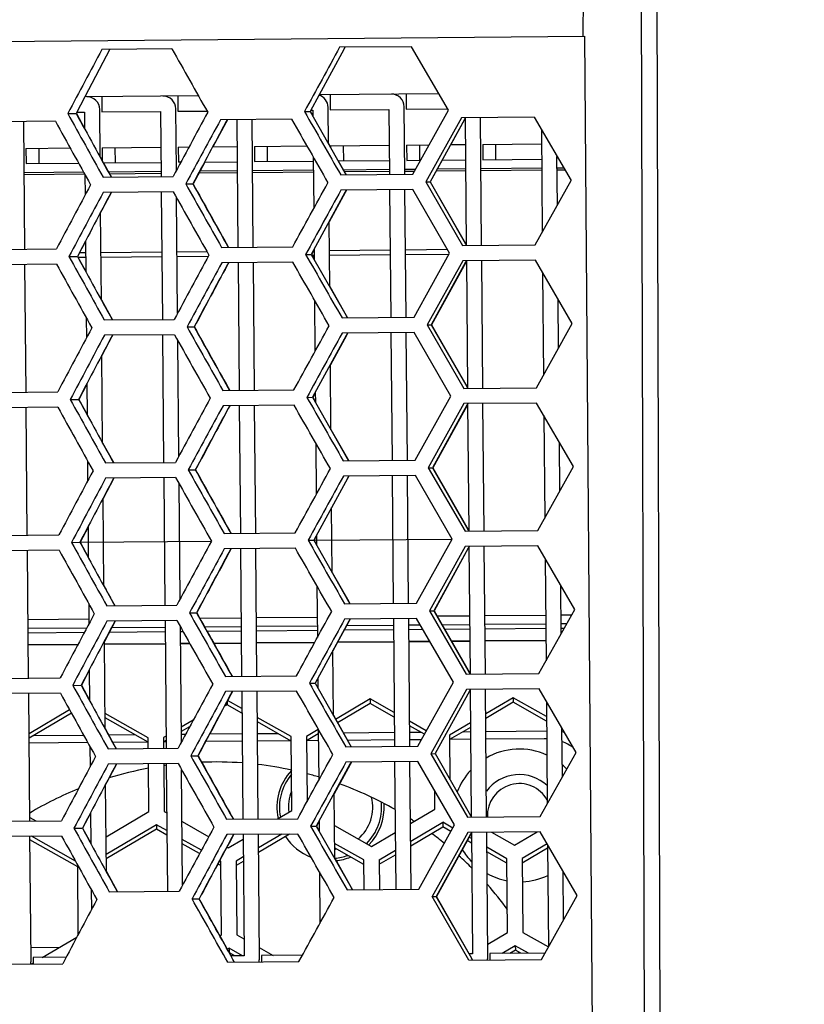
# Model space of a CAD drawing. Header units: millimetres. Extents: x 0 to 420, y 0 to 297.
# Tile 20 of 170: x 194.21 to 200.35, y 81.68 to 89.39. Entities that reach past the tile are written whole.
import ezdxf

# ---------------------------------------------------------------- set-up
doc = ezdxf.new("R2010")
doc.units = ezdxf.units.MM
doc.header["$LTSCALE"] = 23.1
doc.layers.get('0').update_dxf_attribs({"linetype": 'CONTINUOUS'})
for name, color, linetype in [('02___PRT_ALL_AXES', 7, 'CONTINUOUS'), ('03___PRT_ALL_CURVES', 7, 'CONTINUOUS'), ('DIM_PILOTEES', 7, 'CONTINUOUS')]:
    doc.layers.add(name, color=color, linetype=linetype)
doc.styles.get("Standard").update_dxf_attribs({"font": 'txt', "width": 0.7})
doc.dimstyles.new('DIMSTYLE_11', dxfattribs={"dimtxt": 2.5, "dimasz": 3.5, "dimexe": 2, "dimexo": 0, "dimtad": 1, "dimlfac": 5, "dimdsep": 46, "dimtxsty": 'Standard', "dimblk": '_FILLED', "dimblk1": '_FILLED', "dimblk2": '_FILLED', "dimcen": 0.09, "dimazin": 2, "dimtp": 0.5, "dimtm": 0.5, "dimtfac": 1, "dimtofl": 0, "dimtmove": 0, "dimatfit": 3, "dimldrblk": '_FILLED', "dimfxl": 0, "dimtolj": 1, "dimarcsym": 0})

# ---------------------------------------------------------------- blocks, each defined once
blk = doc.blocks.new('_FILLED')
at = {"color": 0, "linetype": 'ByBlock'}
blk.add_solid([(0, 0), (-1, 0.1429), (-1, -0.1429)], dxfattribs=at)
blk = doc.blocks.new('*D22')
at = {"layer": 'DIM_PILOTEES', "color": 2, "linetype": 'Continuous'}
blk.add_line((168.6472, 97.8681), (154.9975, 105.7424), dxfattribs=at)
at = {"layer": 'DIM_PILOTEES', "color": 2, "linetype": 'Continuous', "xscale": 3.5, "yscale": 3.5, "zscale": 3.5, "rotation": 330.0200669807}
blk.add_blockref('_FILLED', (168.6472, 97.8681), dxfattribs=at)
at = {"layer": 'DIM_PILOTEES', "color": 2, "linetype": 'Continuous', "insert": (162.7462, 104.8801), "char_height": 2.5, "width": 10.714286, "attachment_point": 3, "rotation": 330.02007, "line_spacing_factor": 0.9}
blk.add_mtext('{\\ftxt;\\W0.0001;\\H0.0001;\\~}{\\ftxt;\\W0.7857142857;\\H2.5; }{\\ftxt;\\W0.0001;\\H0.0001;\\~}{\\ftxt;\\W0.0001;\\H0.0001;\\~}{\\ftxt;\\W2.0714285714;\\H2.5; }{\\ftxt;\\W0.0001;\\H0.0001;\\~}', dxfattribs=at)

msp = doc.modelspace()

# ---------------------------------------------------------------- linework, layer by layer
at = {"color": 7, "linetype": 'Continuous'}
for p, q in [((198.6199, 89.2645), (198.6252, 89.9491)), ((199.0712, 89.9706), (199.0971, 81.2684)), ((199.1945, 89.9727), (199.2194, 81.2694)), ((185.896, 89.1535), (198.6307, 89.2646)), ((198.6307, 89.2646), (198.692, 81.2648)), ((197.2762, 89.1828), (196.7126, 89.1779)), ((196.7537, 89.1782), (196.7442, 89.1607)), ((197.5636, 88.6853), (197.2762, 89.1828)), ((194.9139, 89.1622), (194.7182, 88.7904)), ((195.3993, 89.1664), (194.8513, 89.1616)), ((196.7442, 89.1607), (196.5518, 88.8064)), ((194.7182, 88.7904), (194.6496, 88.6598)), ((194.7182, 88.7904), (194.6496, 88.6598)), ((195.6067, 88.7982), (194.7182, 88.7904)), ((194.8496, 88.7916), (194.8506, 88.6716)), ((195.4456, 88.7968), (195.4466, 88.6768)), ((196.5518, 88.8064), (196.481, 88.6758)), ((196.5518, 88.8064), (196.481, 88.6758)), ((196.5535, 88.8064), (196.5511, 88.8019)), ((196.5535, 88.8064), (196.5511, 88.8019)), ((197.4888, 88.8146), (196.5518, 88.8064)), ((196.6375, 88.8072), (196.6386, 88.6872)), ((197.2335, 88.8124), (197.2345, 88.6924)), ((196.6249, 88.4212), (196.6224, 88.707)), ((197.223, 88.1823), (197.2184, 88.7122)), ((194.5839, 88.6593), (194.6496, 88.6598)), ((194.6567, 88.6699), (194.6514, 88.6598)), ((194.6514, 88.6598), (194.7157, 88.5424)), ((194.6514, 88.6598), (194.7158, 88.5424)), ((194.6549, 88.6699), (194.7146, 88.6704)), ((194.7146, 88.6704), (194.7158, 88.539)), ((194.8377, 88.3167), (194.8345, 88.6914)), ((194.8506, 88.6716), (195.3106, 88.6756)), ((195.3106, 88.6756), (195.3151, 88.1656)), ((195.4346, 88.2157), (195.4304, 88.6966)), ((195.4466, 88.6768), (195.6741, 88.6788)), ((196.4367, 88.6754), (196.481, 88.6758)), ((196.481, 88.6758), (196.7526, 88.1956)), ((196.4882, 88.6859), (196.4827, 88.6758)), ((196.4827, 88.6758), (196.503, 88.64)), ((196.4864, 88.6859), (196.5026, 88.686)), ((196.5026, 88.686), (196.503, 88.6368)), ((196.6386, 88.6872), (197.0985, 88.6912)), ((197.0985, 88.6912), (197.103, 88.1812)), ((197.2345, 88.6924), (197.5578, 88.6952)), ((197.2849, 88.1828), (197.5636, 88.6853)), ((198.2349, 88.6311), (197.6662, 88.6262)), ((198.2349, 88.6311), (198.5244, 88.1336)), ((194.487, 88.5984), (193.9494, 88.5937)), ((194.248, 87.5963), (194.2393, 88.5962)), ((195.8214, 88.5874), (195.7205, 88.3992)), ((196.3365, 88.6145), (195.7799, 88.6097)), ((195.8318, 88.6101), (195.82, 88.5882)), ((195.8336, 88.6102), (195.8214, 88.5874)), ((195.9072, 88.6108), (195.9159, 87.6108)), ((196.0359, 87.6119), (196.0272, 88.6118)), ((197.6662, 88.6262), (197.3872, 88.1237)), ((197.6892, 88.6135), (197.4206, 88.124)), ((197.6905, 88.6128), (197.5821, 88.4154)), ((197.6962, 88.6264), (197.6892, 88.6135)), ((197.6952, 88.6213), (197.6905, 88.6128)), ((197.6951, 88.6264), (197.7039, 87.6264)), ((197.8239, 87.6275), (197.8151, 88.6275)), ((198.292, 88.5329), (198.299, 87.7303)), ((195.7187, 88.3991), (195.909, 88.4008)), ((196.045, 88.402), (196.4558, 88.4056)), ((196.045, 88.402), (196.0461, 88.282)), ((196.145, 88.4029), (196.1461, 88.2829)), ((196.6249, 88.4243), (196.6411, 88.3956)), ((196.641, 88.4072), (197.101, 88.4112)), ((196.641, 88.4072), (196.6411, 88.3924)), ((196.741, 88.4081), (196.742, 88.2881)), ((197.237, 88.4124), (197.413, 88.4139)), ((197.237, 88.4124), (197.238, 88.2924)), ((197.337, 88.4133), (197.338, 88.2933)), ((197.5804, 88.4154), (197.697, 88.4164)), ((197.833, 88.4176), (198.2929, 88.4216)), ((197.833, 88.4176), (197.834, 88.2976)), ((197.933, 88.4185), (197.934, 88.2985)), ((194.2571, 88.3864), (194.6026, 88.3894)), ((194.2571, 88.3864), (194.2581, 88.2664)), ((194.3571, 88.3873), (194.3581, 88.2673)), ((194.8531, 88.3916), (195.3131, 88.3956)), ((194.8531, 88.3916), (194.854, 88.2871)), ((194.9531, 88.3925), (194.9541, 88.2725)), ((195.449, 88.3968), (195.5328, 88.3975)), ((195.449, 88.3968), (195.4501, 88.2768)), ((198.4171, 87.9417), (198.4138, 88.3236)), ((194.2581, 88.2664), (194.6687, 88.27)), ((194.8377, 88.32), (194.854, 88.2904)), ((194.8625, 88.2717), (195.3141, 88.2756)), ((194.8643, 88.2717), (194.9244, 88.1622)), ((194.8643, 88.2717), (194.9244, 88.1622)), ((195.4677, 88.277), (195.4501, 88.2768)), ((195.6559, 88.2786), (195.5647, 88.1078)), ((195.6542, 88.2786), (195.9101, 88.2808)), ((196.0461, 88.282), (196.5061, 88.286)), ((196.5058, 88.3182), (196.5093, 87.9139)), ((196.7004, 88.2877), (197.102, 88.2912)), ((196.7022, 88.2877), (196.7642, 88.1783)), ((196.7022, 88.2877), (196.7117, 88.2709)), ((197.238, 88.2924), (197.3461, 88.2933)), ((197.516, 88.2948), (197.4223, 88.124)), ((197.5142, 88.2948), (197.698, 88.2964)), ((197.834, 88.2976), (198.294, 88.3016)), ((194.2427, 88.1972), (194.7068, 88.2012)), ((194.2429, 88.182), (194.7152, 88.1861)), ((194.7189, 88.1794), (194.7203, 88.0214)), ((194.8601, 88.1616), (195.408, 88.1664)), ((194.9002, 88.2029), (195.3147, 88.2065)), ((194.9085, 88.1878), (195.3148, 88.1914)), ((195.6089, 88.1939), (195.9108, 88.1966)), ((195.6171, 88.2092), (195.9107, 88.2117)), ((196.0307, 88.2128), (196.5067, 88.2169)), ((196.0308, 88.1976), (196.5068, 88.2018)), ((196.7214, 88.1779), (197.2849, 88.1828)), ((196.7393, 88.219), (197.1026, 88.2222)), ((196.7479, 88.2039), (197.1028, 88.207)), ((196.7526, 88.1956), (196.7624, 88.1782)), ((197.2226, 88.2232), (197.3077, 88.2239)), ((197.2228, 88.208), (197.2992, 88.2087)), ((197.4678, 88.2102), (197.6987, 88.2122)), ((197.4762, 88.2254), (197.6986, 88.2274)), ((197.8186, 88.2284), (198.2946, 88.2326)), ((197.8187, 88.2132), (198.2947, 88.2174)), ((198.4146, 88.2336), (198.4659, 88.234)), ((198.4147, 88.2184), (198.4747, 88.219)), ((195.5078, 88.1073), (195.5629, 88.1078)), ((197.3872, 88.1237), (197.4206, 88.124)), ((197.3872, 88.1237), (197.6749, 87.6262)), ((197.4206, 88.124), (197.6977, 87.6392)), ((197.4223, 88.124), (197.699, 87.64)), ((198.2436, 87.6312), (198.5244, 88.1336)), ((194.9255, 88.0422), (194.8415, 87.8829)), ((194.9255, 88.0422), (194.8415, 87.8829)), ((195.4091, 88.0464), (194.8611, 88.0417)), ((195.3161, 88.0456), (195.3248, 87.0457)), ((196.7539, 88.0407), (196.4907, 87.5559)), ((196.7553, 88.04), (196.6302, 87.8098)), ((197.2859, 88.0628), (196.7224, 88.0579)), ((196.7635, 88.0583), (196.7539, 88.0407)), ((196.7652, 88.0583), (196.7553, 88.04)), ((197.104, 88.0612), (197.1128, 87.0613)), ((197.2328, 87.0623), (197.224, 88.0623)), ((197.5733, 87.5653), (197.2859, 88.0628)), ((195.4444, 87.0957), (195.4365, 87.9976)), ((194.8475, 87.1967), (194.8415, 87.8862)), ((196.6347, 87.3012), (196.6302, 87.813)), ((194.7235, 87.6585), (194.6612, 87.5399)), ((194.7235, 87.6585), (194.6612, 87.5399)), ((194.7234, 87.6618), (194.7256, 87.4191)), ((195.8284, 87.6319), (195.8405, 87.6102)), ((195.8284, 87.6319), (195.8405, 87.6102)), ((195.8297, 87.6327), (195.8423, 87.6102)), ((197.6749, 87.6262), (198.2436, 87.6312)), ((197.6977, 87.6392), (197.705, 87.6265)), ((197.6977, 87.6392), (197.705, 87.6265)), ((197.699, 87.64), (197.7038, 87.6316)), ((197.699, 87.64), (197.7038, 87.6316)), ((193.9581, 87.5938), (194.4957, 87.5984)), ((194.6752, 87.57), (194.7242, 87.5704)), ((194.8442, 87.5715), (195.3202, 87.5756)), ((195.4402, 87.5767), (195.6726, 87.5787)), ((195.7886, 87.6097), (196.3452, 87.6146)), ((196.4464, 87.5555), (196.4907, 87.5559)), ((196.4907, 87.5559), (196.7624, 87.0756)), ((196.5121, 87.5921), (196.4925, 87.5559)), ((196.5121, 87.5921), (196.4925, 87.5559)), ((196.4925, 87.5559), (196.5127, 87.52)), ((196.5071, 87.586), (196.5122, 87.586)), ((196.5121, 87.5953), (196.5128, 87.5168)), ((196.6322, 87.5871), (197.1081, 87.5912)), ((197.1085, 87.5512), (196.6325, 87.5471)), ((197.2281, 87.5923), (197.5561, 87.5952)), ((197.5678, 87.5553), (197.2285, 87.5523)), ((197.2947, 87.0628), (197.5733, 87.5653)), ((194.4968, 87.4784), (193.9591, 87.4738)), ((194.2578, 86.4763), (194.249, 87.4763)), ((194.5937, 87.5393), (194.6594, 87.5399)), ((194.6612, 87.5399), (194.7255, 87.4224)), ((194.6612, 87.5399), (194.7255, 87.4224)), ((194.7246, 87.5304), (194.6649, 87.5299)), ((195.3206, 87.5356), (194.8446, 87.5315)), ((195.684, 87.5388), (195.4406, 87.5367)), ((196.3463, 87.4946), (195.7897, 87.4897)), ((195.8416, 87.4902), (195.8298, 87.4682)), ((195.8434, 87.4902), (195.8312, 87.4675)), ((195.917, 87.4908), (195.9257, 86.4909)), ((196.0457, 86.4919), (196.037, 87.4919)), ((196.5125, 87.546), (196.4963, 87.5459)), ((197.6759, 87.5062), (197.397, 87.0037)), ((197.6989, 87.4936), (197.4303, 87.004)), ((197.7003, 87.4928), (197.4321, 87.004)), ((198.2446, 87.5112), (197.6759, 87.5062)), ((197.706, 87.5065), (197.6989, 87.4936)), ((197.7049, 87.5013), (197.7003, 87.4928)), ((197.7049, 87.5064), (197.7136, 86.5065)), ((197.8336, 86.5075), (197.8249, 87.5075)), ((198.5342, 87.0137), (198.2446, 87.5112)), ((198.3017, 87.413), (198.3087, 86.6104)), ((196.6346, 87.3044), (196.7637, 87.0764)), ((194.8475, 87.2001), (194.9342, 87.0422)), ((194.8475, 87.2001), (194.9342, 87.0422)), ((196.5155, 87.1982), (196.5191, 86.7939)), ((198.4269, 86.8218), (198.4236, 87.2036)), ((194.7287, 87.0595), (194.7301, 86.9014)), ((194.8699, 87.0417), (195.4178, 87.0465)), ((196.7311, 87.0579), (197.2947, 87.0628)), ((196.7624, 87.0756), (196.7722, 87.0583)), ((196.7637, 87.0764), (196.774, 87.0583)), ((196.7637, 87.0764), (196.774, 87.0583)), ((198.2534, 86.5112), (198.5342, 87.0137)), ((195.5176, 86.9873), (195.5726, 86.9878)), ((197.2957, 86.9429), (196.7322, 86.9379)), ((196.7732, 86.9383), (196.7637, 86.9208)), ((196.775, 86.9383), (196.7651, 86.9201)), ((197.1138, 86.9413), (197.1225, 85.9413)), ((197.2425, 85.9424), (197.2338, 86.9423)), ((197.5831, 86.4453), (197.2957, 86.9429)), ((197.397, 87.0037), (197.4303, 87.004)), ((197.397, 87.0037), (197.6847, 86.5062)), ((197.4303, 87.004), (197.7074, 86.5193)), ((197.4321, 87.004), (197.7088, 86.52)), ((194.9353, 86.9223), (194.8513, 86.7629)), ((194.9353, 86.9223), (194.8513, 86.7629)), ((195.4189, 86.9265), (194.8709, 86.9217)), ((195.3259, 86.9257), (195.3346, 85.9257)), ((195.4542, 85.9758), (195.4463, 86.8777)), ((196.7637, 86.9208), (196.5005, 86.4359)), ((196.7651, 86.9201), (196.64, 86.6898)), ((194.8573, 86.0768), (194.8513, 86.7663)), ((196.6444, 86.1812), (196.64, 86.693)), ((193.9679, 86.4738), (194.5055, 86.4785)), ((194.7332, 86.5385), (194.671, 86.4199)), ((194.7332, 86.5385), (194.671, 86.4199)), ((194.7332, 86.5419), (194.7353, 86.2991)), ((195.7984, 86.4898), (196.355, 86.4946)), ((195.8381, 86.512), (195.8503, 86.4902)), ((195.8381, 86.512), (195.8503, 86.4902)), ((195.8395, 86.5127), (195.8521, 86.4902)), ((196.5219, 86.4721), (196.5023, 86.4359)), ((196.5219, 86.4721), (196.5023, 86.4359)), ((196.5219, 86.4753), (196.5225, 86.3969)), ((197.6847, 86.5062), (198.2534, 86.5112)), ((197.7074, 86.5193), (197.7147, 86.5065)), ((197.7074, 86.5193), (197.7147, 86.5065)), ((197.7088, 86.52), (197.7136, 86.5116)), ((197.7088, 86.52), (197.7136, 86.5116)), ((194.6035, 86.4193), (194.6692, 86.4199)), ((194.671, 86.4199), (194.7353, 86.3025)), ((194.671, 86.4199), (194.7353, 86.3025)), ((196.4562, 86.4355), (196.5005, 86.4359)), ((196.5005, 86.4359), (196.7721, 85.9557)), ((196.5023, 86.4359), (196.5225, 86.4001)), ((197.3044, 85.9429), (197.5831, 86.4453)), ((194.5065, 86.3585), (193.9689, 86.3538)), ((194.2675, 85.3564), (194.2588, 86.3563)), ((196.3561, 86.3746), (195.7995, 86.3698)), ((195.8513, 86.3702), (195.8396, 86.3483)), ((195.8531, 86.3702), (195.8409, 86.3475)), ((195.9267, 86.3709), (195.9355, 85.3709)), ((196.0555, 85.372), (196.0467, 86.3719)), ((197.6857, 86.3862), (197.4068, 85.8838)), ((197.7087, 86.3736), (197.4401, 85.8841)), ((197.71, 86.3729), (197.4419, 85.8841)), ((198.2544, 86.3912), (197.6857, 86.3862)), ((197.7158, 86.3865), (197.7087, 86.3736)), ((197.7147, 86.3814), (197.7101, 86.3729)), ((197.7147, 86.3865), (197.7234, 85.3865)), ((197.8434, 85.3876), (197.8347, 86.3875)), ((198.544, 85.8937), (198.2544, 86.3912)), ((198.3115, 86.293), (198.3185, 85.4904)), ((196.6444, 86.1844), (196.7735, 85.9564)), ((198.4367, 85.7018), (198.4333, 86.0837)), ((194.8572, 86.0801), (194.944, 85.9223)), ((194.8572, 86.0801), (194.944, 85.9223)), ((196.5253, 86.0782), (196.5289, 85.674)), ((194.7385, 85.9395), (194.7398, 85.7815)), ((196.7409, 85.938), (197.3044, 85.9429)), ((196.7721, 85.9557), (196.782, 85.9383)), ((196.7735, 85.9564), (196.7837, 85.9383)), ((196.7735, 85.9564), (196.7837, 85.9383)), ((194.8796, 85.9217), (195.4276, 85.9265)), ((195.5273, 85.8674), (195.5824, 85.8679)), ((197.4068, 85.8838), (197.4401, 85.8841)), ((197.4068, 85.8838), (197.6944, 85.3863)), ((197.4401, 85.8841), (197.7172, 85.3993)), ((197.4419, 85.8841), (197.7185, 85.4001)), ((198.2631, 85.3912), (198.544, 85.8937)), ((194.945, 85.8023), (194.8611, 85.643)), ((194.945, 85.8023), (194.8611, 85.643)), ((195.4286, 85.8065), (194.8807, 85.8017)), ((195.3357, 85.8057), (195.3444, 84.8057)), ((196.7735, 85.8008), (196.5103, 85.3159)), ((196.7748, 85.8001), (196.6498, 85.5699)), ((197.3055, 85.8229), (196.742, 85.818)), ((196.783, 85.8183), (196.7735, 85.8008)), ((196.7848, 85.8184), (196.7748, 85.8001)), ((197.1236, 85.8213), (197.1323, 84.8213)), ((197.2523, 84.8224), (197.2436, 85.8224)), ((197.5929, 85.3254), (197.3055, 85.8229)), ((195.464, 84.8558), (195.4561, 85.7577)), ((194.867, 84.9568), (194.861, 85.6463)), ((196.6542, 85.0613), (196.6497, 85.5731)), ((194.743, 85.4185), (194.6808, 85.3)), ((194.743, 85.4185), (194.6808, 85.3)), ((194.743, 85.4219), (194.7451, 85.1791)), ((195.8479, 85.392), (195.8601, 85.3703)), ((195.8479, 85.392), (195.8601, 85.3703)), ((195.8493, 85.3928), (195.8619, 85.3703)), ((197.6944, 85.3863), (198.2631, 85.3912)), ((197.7172, 85.3993), (197.7245, 85.3865)), ((197.7172, 85.3993), (197.7245, 85.3865)), ((197.7185, 85.4001), (197.7234, 85.3916)), ((197.7185, 85.4001), (197.7234, 85.3916)), ((193.9776, 85.3538), (194.5153, 85.3585)), ((195.8082, 85.3698), (196.3648, 85.3747)), ((196.466, 85.3156), (196.5103, 85.3159)), ((196.5103, 85.3159), (196.7819, 84.8357)), ((196.5317, 85.3521), (196.512, 85.316)), ((196.5317, 85.3521), (196.512, 85.316)), ((196.512, 85.316), (196.5323, 85.2801)), ((196.5316, 85.3553), (196.5323, 85.2769)), ((197.3142, 84.8229), (197.5929, 85.3254)), ((194.5163, 85.2385), (193.9787, 85.2338)), ((194.2773, 84.2364), (194.2686, 85.2364)), ((194.6132, 85.2994), (194.679, 85.3)), ((194.6808, 85.3), (194.7451, 85.1825)), ((194.6808, 85.3), (194.7451, 85.1825)), ((196.3658, 85.2547), (195.8092, 85.2498)), ((195.8611, 85.2503), (195.8493, 85.2283)), ((195.8629, 85.2503), (195.8507, 85.2276)), ((195.9365, 85.2509), (195.9452, 84.251)), ((196.0652, 84.252), (196.0565, 85.252)), ((197.6955, 85.2663), (197.4165, 84.7638)), ((197.7185, 85.2536), (197.4499, 84.7641)), ((197.7198, 85.2529), (197.4517, 84.7641)), ((198.2642, 85.2712), (197.6955, 85.2663)), ((197.7256, 85.2665), (197.7185, 85.2536)), ((197.7245, 85.2614), (197.7198, 85.2529)), ((197.7245, 85.2665), (197.7332, 84.2666)), ((197.8532, 84.2676), (197.8444, 85.2676)), ((198.5538, 84.7737), (198.2642, 85.2712)), ((198.3213, 85.1731), (198.3283, 84.3705)), ((196.6542, 85.0645), (196.7833, 84.8365)), ((194.867, 84.9602), (194.9538, 84.8023)), ((194.867, 84.9602), (194.9538, 84.8023)), ((196.5351, 84.9583), (196.5386, 84.554)), ((198.4465, 84.5819), (198.4431, 84.9637)), ((194.7482, 84.8196), (194.7496, 84.6615)), ((194.8894, 84.8018), (195.4374, 84.8066)), ((196.7507, 84.818), (197.3142, 84.8229)), ((196.7819, 84.8357), (196.7917, 84.8184)), ((196.7833, 84.8365), (196.7935, 84.8184)), ((196.7833, 84.8365), (196.7935, 84.8184)), ((198.2729, 84.2713), (198.5538, 84.7737)), ((194.2733, 84.6951), (194.7493, 84.6992)), ((195.5371, 84.7474), (195.5922, 84.7479)), ((195.6151, 84.7068), (195.9412, 84.7096)), ((196.0612, 84.7107), (196.5372, 84.7148)), ((197.3153, 84.7029), (196.7517, 84.698)), ((196.7928, 84.6984), (196.7833, 84.6809)), ((196.7945, 84.6984), (196.7846, 84.6801)), ((197.1334, 84.7014), (197.1421, 83.7014)), ((197.2621, 83.7024), (197.2534, 84.7024)), ((197.6027, 84.2054), (197.3153, 84.7029)), ((197.4165, 84.7638), (197.4499, 84.7641)), ((197.4165, 84.7638), (197.7042, 84.2663)), ((197.4499, 84.7641), (197.727, 84.2793)), ((197.4517, 84.7641), (197.7283, 84.2801)), ((197.4734, 84.723), (197.7292, 84.7252)), ((197.8492, 84.7263), (198.3252, 84.7304)), ((198.4451, 84.7315), (198.5305, 84.7322)), ((194.9548, 84.6823), (194.8708, 84.523)), ((194.9548, 84.6823), (194.8708, 84.523)), ((195.4384, 84.6866), (194.8904, 84.6818)), ((195.3454, 84.6857), (195.3542, 83.6858)), ((195.4737, 83.7359), (195.4659, 84.6378)), ((196.7833, 84.6809), (196.52, 84.196)), ((196.7846, 84.6801), (196.6595, 84.4499)), ((197.2541, 84.6176), (197.364, 84.6185)), ((197.5322, 84.62), (197.7301, 84.6217)), ((197.8501, 84.6228), (198.3261, 84.6269)), ((198.4461, 84.628), (198.4724, 84.6282)), ((194.2742, 84.5916), (194.7144, 84.5954)), ((194.9081, 84.5971), (195.3462, 84.6009)), ((195.4662, 84.602), (195.4859, 84.6021)), ((195.6725, 84.6038), (195.9421, 84.6061)), ((196.0621, 84.6072), (196.5381, 84.6113)), ((196.7464, 84.6131), (197.1341, 84.6165)), ((194.275, 84.4985), (194.6647, 84.5019)), ((194.6619, 84.4966), (194.2751, 84.4933)), ((194.8768, 83.8369), (194.8708, 84.5264)), ((194.871, 84.5037), (195.347, 84.5078)), ((195.347, 84.5026), (194.871, 84.4985)), ((195.467, 84.5089), (195.538, 84.5095)), ((195.541, 84.5043), (195.467, 84.5037)), ((195.7242, 84.5111), (195.943, 84.513)), ((195.943, 84.5078), (195.7271, 84.5059)), ((196.063, 84.5141), (196.5189, 84.5181)), ((196.516, 84.5128), (196.063, 84.5089)), ((197.135, 84.5182), (196.6928, 84.5144)), ((196.6956, 84.5196), (197.1349, 84.5234)), ((197.2549, 84.5245), (197.4174, 84.5259)), ((197.4204, 84.5207), (197.255, 84.5193)), ((197.5851, 84.5274), (197.7309, 84.5286)), ((197.7309, 84.5234), (197.5881, 84.5222)), ((197.8509, 84.5297), (198.3269, 84.5338)), ((198.3269, 84.5286), (197.8509, 84.5245)), ((196.664, 83.9413), (196.6595, 84.4531)), ((193.9874, 84.2339), (194.525, 84.2386)), ((194.7528, 84.2986), (194.6905, 84.18)), ((194.7528, 84.2986), (194.6905, 84.18)), ((194.7528, 84.3019), (194.7549, 84.0592)), ((195.818, 84.2499), (196.3746, 84.2547)), ((195.8577, 84.2721), (195.8698, 84.2503)), ((195.8577, 84.2721), (195.8698, 84.2503)), ((195.859, 84.2728), (195.8716, 84.2503)), ((196.5414, 84.2354), (196.5421, 84.157)), ((197.7042, 84.2663), (198.2729, 84.2713)), ((197.727, 84.2793), (197.7343, 84.2666)), ((197.727, 84.2793), (197.7343, 84.2666)), ((197.7283, 84.2801), (197.7331, 84.2717)), ((197.7283, 84.2801), (197.7331, 84.2717)), ((194.623, 84.1794), (194.6887, 84.18)), ((194.6905, 84.18), (194.7548, 84.0625)), ((194.6905, 84.18), (194.7548, 84.0625)), ((196.4758, 84.1956), (196.52, 84.196)), ((196.52, 84.196), (196.7917, 83.7158)), ((196.5414, 84.2322), (196.5218, 84.196)), ((196.5414, 84.2322), (196.5218, 84.196)), ((196.5218, 84.196), (196.5421, 84.1602)), ((197.324, 83.703), (197.6027, 84.2054)), ((194.5261, 84.1186), (193.9885, 84.1139)), ((194.2871, 83.1165), (194.2784, 84.1164)), ((196.3756, 84.1347), (195.819, 84.1299)), ((195.8709, 84.1303), (195.8591, 84.1083)), ((195.8727, 84.1303), (195.8605, 84.1076)), ((195.9463, 84.131), (195.955, 83.131)), ((196.075, 83.1321), (196.0663, 84.132)), ((197.7053, 84.1463), (197.4263, 83.6439)), ((197.7283, 84.1337), (197.4597, 83.6442)), ((197.7296, 84.133), (197.4614, 83.6442)), ((198.2739, 84.1513), (197.7053, 84.1463)), ((197.7353, 84.1466), (197.7283, 84.1337)), ((197.7343, 84.1415), (197.7296, 84.133)), ((197.7342, 84.1466), (197.743, 83.1466)), ((197.8629, 83.1477), (197.8542, 84.1476)), ((198.0708, 84.0828), (197.8559, 83.956)), ((198.0708, 84.0828), (198.0711, 84.0476)), ((198.3321, 83.9347), (198.0708, 84.0828)), ((198.5635, 83.6538), (198.2739, 84.1513)), ((195.8312, 84.028), (195.8116, 84.0165)), ((195.831, 84.0526), (195.8312, 84.028)), ((195.9478, 83.962), (195.8312, 84.028)), ((195.9475, 83.9971), (195.834, 84.0615)), ((196.9508, 84.073), (196.6799, 83.9131)), ((196.9511, 84.0378), (196.6949, 83.8866)), ((196.9508, 84.073), (196.9511, 84.0378)), ((197.1398, 83.9659), (196.9508, 84.073)), ((197.1401, 83.9307), (196.9511, 84.0378)), ((198.0711, 84.0476), (197.8562, 83.9208)), ((198.3324, 83.8995), (198.0711, 84.0476)), ((198.3311, 84.0531), (198.3381, 83.2505)), ((194.5987, 83.9872), (194.2811, 83.7998)), ((194.6134, 83.9606), (194.2814, 83.7647)), ((195.2134, 83.7686), (194.8757, 83.96)), ((195.2137, 83.7335), (194.8761, 83.9249)), ((196.3334, 83.7784), (196.0681, 83.9288)), ((196.6639, 83.9445), (196.793, 83.7165)), ((195.5662, 83.907), (195.4727, 83.8519)), ((195.5381, 83.8551), (195.473, 83.8167)), ((196.3337, 83.7433), (196.0684, 83.8936)), ((197.3908, 83.8236), (197.2604, 83.8975)), ((197.3761, 83.797), (197.2607, 83.8624)), ((197.7365, 83.8855), (197.5733, 83.7892)), ((197.7368, 83.8504), (197.5736, 83.7541)), ((194.3188, 83.7868), (194.7078, 83.7902)), ((194.8768, 83.8402), (194.9635, 83.6824)), ((194.8768, 83.8402), (194.9635, 83.6824)), ((194.9016, 83.7918), (195.1076, 83.7936)), ((195.3533, 83.7814), (195.3334, 83.7697)), ((195.3334, 83.7697), (195.3342, 83.6856)), ((195.4732, 83.7968), (195.5068, 83.7971)), ((195.6933, 83.7988), (195.9492, 83.801)), ((196.0692, 83.802), (196.2276, 83.8034)), ((196.3384, 83.2001), (196.3334, 83.7784)), ((196.5449, 83.8335), (196.4534, 83.7795)), ((196.4534, 83.7795), (196.4578, 83.2689)), ((196.5452, 83.7983), (196.4537, 83.7443)), ((196.5449, 83.8383), (196.5484, 83.4341)), ((196.7395, 83.8079), (197.1411, 83.8114)), ((197.2611, 83.8124), (197.3475, 83.8132)), ((197.5733, 83.7892), (197.5764, 83.4429)), ((197.6787, 83.8161), (197.7371, 83.8166)), ((197.8571, 83.8176), (198.3331, 83.8218)), ((198.4562, 83.4619), (198.4529, 83.8438)), ((198.4638, 83.825), (198.453, 83.8312)), ((194.7409, 83.7304), (194.2818, 83.7264)), ((194.758, 83.6996), (194.7594, 83.5416)), ((195.2119, 83.7345), (194.9362, 83.7321)), ((195.2142, 83.6846), (195.2134, 83.7686)), ((195.3536, 83.7463), (195.3337, 83.7345)), ((195.3537, 83.7358), (195.3356, 83.7356)), ((195.9497, 83.741), (195.6628, 83.7385)), ((196.3318, 83.7443), (196.0697, 83.742)), ((196.5457, 83.7462), (196.4555, 83.7454)), ((196.7605, 83.6981), (197.324, 83.703)), ((197.1417, 83.7514), (196.7751, 83.7482)), ((196.7917, 83.7158), (196.8015, 83.6984)), ((196.793, 83.7165), (196.8033, 83.6984)), ((196.793, 83.7165), (196.8033, 83.6984)), ((197.3518, 83.7532), (197.2616, 83.7524)), ((197.7376, 83.7566), (197.5755, 83.7552)), ((198.3136, 83.7616), (197.8576, 83.7576)), ((194.8992, 83.6818), (195.4471, 83.6866)), ((195.5469, 83.6275), (195.602, 83.6279)), ((197.4263, 83.6439), (197.4597, 83.6442)), ((197.4263, 83.6439), (197.714, 83.1464)), ((197.4597, 83.6442), (197.7368, 83.1594)), ((197.4614, 83.6442), (197.7381, 83.1602)), ((198.2827, 83.1513), (198.5635, 83.6538)), ((194.9646, 83.5624), (194.8806, 83.4031)), ((194.9646, 83.5624), (194.8806, 83.4031)), ((195.4482, 83.5666), (194.9002, 83.5618)), ((195.2185, 83.1903), (195.2152, 83.5646)), ((195.3352, 83.5656), (195.3385, 83.1914)), ((195.3552, 83.5658), (195.3639, 82.5658)), ((196.793, 83.5609), (196.5298, 83.076)), ((196.7944, 83.5602), (196.6693, 83.33)), ((197.325, 83.583), (196.7615, 83.5781)), ((196.8026, 83.5784), (196.793, 83.5609)), ((196.8043, 83.5784), (196.7944, 83.5602)), ((197.1431, 83.5814), (197.1519, 82.5814)), ((197.2719, 82.5825), (197.2631, 83.5824)), ((197.6124, 83.0855), (197.325, 83.583)), ((195.4835, 82.6159), (195.4756, 83.5178)), ((194.8866, 82.7169), (194.8806, 83.4064)), ((196.6737, 82.8214), (196.6693, 83.3332)), ((197.4584, 83.2099), (197.4571, 83.3541)), ((194.7626, 83.1786), (194.7003, 83.0601)), ((194.7626, 83.1786), (194.7003, 83.0601)), ((194.7625, 83.182), (194.7646, 82.9392)), ((194.8842, 82.9931), (195.2185, 83.1903)), ((195.3385, 83.1914), (195.3586, 83.18)), ((195.8688, 83.1529), (195.8814, 83.1304)), ((196.2253, 83.1334), (196.3384, 83.2001)), ((197.2674, 83.0972), (197.4584, 83.2099)), ((197.7368, 83.1594), (197.7441, 83.1466)), ((197.7368, 83.1594), (197.7441, 83.1466)), ((197.7381, 83.1602), (197.7429, 83.1517)), ((197.7381, 83.1602), (197.7429, 83.1517)), ((193.9972, 83.1139), (194.5348, 83.1186)), ((194.2869, 83.1429), (194.3328, 83.1169)), ((195.2794, 83.0868), (194.8854, 82.8543)), ((195.2794, 83.0868), (195.2797, 83.0516)), ((195.3598, 83.0412), (195.2794, 83.0868)), ((195.4792, 83.1116), (195.6876, 82.9935)), ((195.8277, 83.1299), (196.3843, 83.1348)), ((195.8675, 83.1521), (195.8796, 83.1304)), ((195.8675, 83.1521), (195.8796, 83.1304)), ((196.4855, 83.0756), (196.5298, 83.076)), ((196.5298, 83.076), (196.8015, 82.5958)), ((196.5512, 83.1122), (196.5316, 83.076)), ((196.5512, 83.1122), (196.5316, 83.076)), ((196.5316, 83.076), (196.5518, 83.0402)), ((196.5512, 83.1154), (196.5519, 83.037)), ((196.6715, 83.0804), (196.9609, 82.9164)), ((197.2686, 82.9584), (197.5193, 83.1063)), ((197.3338, 82.583), (197.6124, 83.0855)), ((197.5193, 83.1063), (197.5196, 83.0712)), ((197.5987, 83.0613), (197.5193, 83.1063)), ((197.714, 83.1464), (198.2827, 83.1513)), ((194.5359, 82.9986), (193.9982, 82.9939)), ((194.6328, 83.0595), (194.6985, 83.06)), ((194.7003, 83.0601), (194.7646, 82.9426)), ((194.7003, 83.0601), (194.7646, 82.9426)), ((195.2797, 83.0516), (194.8857, 82.8191)), ((195.3601, 83.006), (195.2797, 83.0516)), ((196.3854, 83.0148), (195.8288, 83.0099)), ((195.8807, 83.0104), (195.8689, 82.9884)), ((195.8824, 83.0104), (195.8703, 82.9877)), ((195.9561, 83.011), (195.9644, 82.061)), ((196.0845, 82.0421), (196.0761, 83.0121)), ((196.2589, 83.0137), (196.077, 82.9063)), ((196.3197, 83.0142), (196.0773, 82.8712)), ((196.9609, 82.9164), (197.148, 83.0267)), ((197.2689, 82.9232), (197.5196, 83.0712)), ((197.715, 83.0264), (197.4361, 82.5239)), ((197.738, 83.0137), (197.4694, 82.5242)), ((197.7394, 83.013), (197.4712, 82.5242)), ((197.5842, 83.0346), (197.5196, 83.0712)), ((198.2837, 83.0313), (197.715, 83.0264)), ((197.7451, 83.0266), (197.738, 83.0137)), ((197.744, 83.0215), (197.7394, 83.013)), ((197.744, 83.0266), (197.7523, 82.0767)), ((197.8725, 82.0577), (197.864, 83.0277)), ((197.9012, 83.028), (198.0809, 82.9261)), ((198.0809, 82.9261), (198.2588, 83.0311)), ((198.5733, 82.5338), (198.2837, 83.0313)), ((194.2966, 82.0265), (194.2881, 82.9965)), ((194.6622, 82.757), (194.2884, 82.9689)), ((194.6445, 82.8021), (194.3013, 82.9966)), ((195.6304, 82.8878), (195.4804, 82.9728)), ((195.6159, 82.861), (195.4807, 82.9377)), ((195.841, 82.9066), (195.9564, 82.9747)), ((196.9018, 82.8117), (196.6727, 82.9416)), ((197.7447, 82.9436), (197.7102, 82.9631)), ((197.7444, 82.9787), (197.7262, 82.989)), ((198.3379, 82.9383), (198.1418, 82.8226)), ((198.3408, 82.9331), (198.3478, 82.1305)), ((195.8287, 82.9135), (195.841, 82.9066)), ((196.9021, 82.7766), (196.673, 82.9065)), ((197.0218, 82.8128), (197.1492, 82.8879)), ((197.0221, 82.7776), (197.1495, 82.8528)), ((198.0218, 82.8215), (197.865, 82.9104)), ((198.0221, 82.7864), (197.8653, 82.8752)), ((198.3411, 82.9048), (198.1421, 82.7874)), ((194.6668, 82.2292), (194.6621, 82.7703)), ((195.7822, 82.7668), (195.7576, 82.7808)), ((195.7819, 82.802), (195.772, 82.8076)), ((195.7869, 82.2237), (195.7819, 82.802)), ((195.9576, 82.8359), (195.9019, 82.803)), ((195.9019, 82.803), (195.9069, 82.2247)), ((195.9579, 82.8007), (195.9022, 82.7679)), ((196.6737, 82.8246), (196.8028, 82.5966)), ((196.9039, 82.5793), (196.9018, 82.8117)), ((197.0218, 82.8128), (197.0239, 82.5803)), ((198.0268, 82.2432), (198.0218, 82.8215)), ((198.1418, 82.8226), (198.1468, 82.2443)), ((194.8866, 82.7202), (194.9733, 82.5624)), ((194.8866, 82.7202), (194.9733, 82.5624)), ((196.5546, 82.7184), (196.5582, 82.3141)), ((198.466, 82.342), (198.4627, 82.7238)), ((194.7678, 82.5797), (194.7692, 82.4216)), ((194.9089, 82.5619), (195.4569, 82.5666)), ((196.7702, 82.5781), (197.3338, 82.583)), ((196.8015, 82.5958), (196.8113, 82.5785)), ((196.8028, 82.5966), (196.813, 82.5785)), ((196.8028, 82.5966), (196.813, 82.5785)), ((195.5567, 82.5075), (195.6117, 82.508)), ((197.4361, 82.5239), (197.4694, 82.5242)), ((197.7238, 82.0264), (197.4361, 82.5239)), ((197.7465, 82.0394), (197.4694, 82.5242)), ((197.7271, 82.0764), (197.4712, 82.5242)), ((198.2924, 82.0314), (198.5733, 82.5338)), ((197.8716, 82.1516), (198.0268, 82.2432)), ((198.1468, 82.2443), (198.3478, 82.1304)), ((194.3846, 82.0473), (194.655, 82.2068)), ((195.7744, 82.2163), (195.7869, 82.2237)), ((195.9069, 82.2247), (195.9632, 82.1928)), ((194.2957, 82.1265), (194.5222, 82.1285)), ((195.8478, 82.1201), (195.833, 82.1113)), ((195.8478, 82.1201), (195.8481, 82.0874)), ((195.9522, 82.0609), (195.8478, 82.1201)), ((195.8914, 82.0604), (195.8501, 82.0838)), ((196.0838, 82.1245), (196.1922, 82.063)), ((197.7523, 82.0767), (197.7254, 82.0764)), ((197.7444, 82.0766), (197.7503, 82.08)), ((198.3205, 82.0816), (197.8883, 82.0778)), ((197.8883, 82.0778), (197.8887, 82.0278)), ((198.0878, 82.1396), (197.9844, 82.0787)), ((198.0881, 82.1045), (198.0452, 82.0792)), ((198.0878, 82.1396), (198.0881, 82.1045)), ((198.1921, 82.0805), (198.0878, 82.1396)), ((198.1313, 82.08), (198.0881, 82.1045)), ((194.007, 81.994), (194.5446, 81.9987)), ((194.2986, 81.9965), (194.3102, 82.0034)), ((194.5712, 82.0489), (194.3124, 82.0466)), ((194.3124, 82.0466), (194.3129, 81.9966)), ((195.8375, 82.0099), (196.3941, 82.0148)), ((195.9644, 82.061), (195.8616, 82.0602)), ((195.8894, 82.0104), (195.8772, 82.0321)), ((195.8894, 82.0104), (195.8772, 82.0321)), ((196.4216, 82.065), (196.1004, 82.0622)), ((196.1004, 82.0622), (196.1008, 82.0122)), ((197.7238, 82.0264), (198.2924, 82.0314)), ((197.7538, 82.0267), (197.7465, 82.0394)), ((197.7538, 82.0267), (197.7465, 82.0394))]:
    msp.add_line(p, q, dxfattribs=at)
at = {"color": 40, "linetype": 'Continuous'}
for p, q in [((196.5103, 85.3159), (197.5925, 85.3254)), ((194.679, 85.3), (195.7083, 85.3089))]:
    msp.add_line(p, q, dxfattribs=at)
at = {"color": 7, "linetype": 'Continuous'}
for centre, radius, start, end in [((407.8826, -24.5661), 241.4877, 151.904268, 152.039294), ((445.1716, 229.5897), 286.5395, 209.344927, 209.45913), ((194.7345, 88.6906), 0.1, 0.5, 90.5), ((195.3304, 88.6958), 0.1, 0.5, 90.5), ((196.5224, 88.7062), 0.1, 0.5, 74.24161), ((197.1184, 88.7114), 0.1, 0.5, 90.5), ((405.8741, 205.5899), 241.4877, 208.960706, 209.095732), ((407.2995, 204.9976), 242.3932, 208.682466, 208.816634), ((447.593, -47.8764), 286.5395, 151.54087, 151.655073), ((401.9303, 203.1624), 236.9761, 208.910393, 209.047925), ((403.9069, -23.3277), 236.9761, 151.952075, 152.089607), ((407.8924, -25.6861), 241.4877, 151.904268, 152.039294), ((409.3072, -25.069), 242.3932, 152.183366, 152.317534), ((445.1814, 228.4698), 286.5395, 209.344927, 209.45913), ((401.9401, 202.0424), 236.9761, 208.910393, 209.047925), ((405.8838, 204.47), 241.4877, 208.960706, 209.095732), ((407.3092, 203.8777), 242.3932, 208.682466, 208.816634), ((447.6028, -48.9963), 286.5395, 151.54087, 151.655073), ((403.9167, -24.4477), 236.9761, 151.952075, 152.089607), ((407.9022, -26.806), 241.4877, 151.904268, 152.039294), ((409.317, -26.1889), 242.3932, 152.183366, 152.317534), ((445.1912, 227.3498), 286.5395, 209.344927, 209.45913), ((405.8936, 203.35), 241.4877, 208.960706, 209.095732), ((407.319, 202.7577), 242.3932, 208.682466, 208.816634), ((447.6126, -50.1163), 286.5395, 151.54087, 151.655073), ((401.9499, 200.9225), 236.9761, 208.910393, 209.047925), ((403.9264, -25.5676), 236.9761, 151.952075, 152.089607), ((407.9119, -27.926), 241.4877, 151.904268, 152.039294), ((409.3268, -27.3089), 242.3932, 152.183366, 152.317534), ((445.2009, 226.2298), 286.5395, 209.344927, 209.45913), ((401.9597, 199.8025), 236.9761, 208.910393, 209.047925), ((405.9034, 202.2301), 241.4877, 208.960706, 209.095732), ((407.3288, 201.6378), 242.3932, 208.682466, 208.816634), ((447.6223, -51.2363), 286.5395, 151.54087, 151.655073), ((403.9362, -26.6876), 236.9761, 151.952075, 152.089607), ((407.9217, -29.0459), 241.4877, 151.904268, 152.039294), ((409.3366, -28.4288), 242.3932, 152.183366, 152.317534), ((445.2107, 225.1099), 286.5395, 209.344927, 209.45913), ((405.9132, 201.1101), 241.4877, 208.960706, 209.095732), ((407.3386, 200.5178), 242.3932, 208.682466, 208.816634), ((447.6321, -52.3562), 286.5395, 151.54087, 151.655073), ((401.9694, 198.6826), 236.9761, 208.910393, 209.047925), ((198.3766, 83.4222), 0.4, 76.14641, 78.94986), ((198.3171, 83.3616), 0.4, 87.61405, 90.5), ((198.3171, 83.3616), 0.4, 55.87174, 69.98466), ((403.946, -27.8075), 236.9761, 151.952075, 152.089607), ((198.1189, 83.1599), 0.52, 65.45133, 120.03305), ((407.9315, -30.1659), 241.4877, 151.904268, 152.039294), ((409.3463, -29.5488), 242.3932, 152.183366, 152.317534), ((195.7399, 80.739), 2.84, 97.78429, 98.19105), ((445.2205, 223.9899), 286.5395, 209.344927, 209.45913), ((195.7399, 80.739), 2.84, 85.73316, 92.15766), ((195.7399, 80.739), 2.84, 77.88763, 83.29705), ((198.1189, 83.1599), 0.52, 44.3368, 49.60383), ((195.7399, 80.739), 2.84, 100.64966, 107.05842), ((195.7399, 80.739), 2.84, 73.46378, 75.3886), ((198.1189, 83.1599), 0.52, 136.88219, 159.27277), ((198.1189, 83.1599), 0.32, 46.99544, 143.68603), ((195.7399, 80.739), 2.84, 60.30999, 69.99598), ((195.7399, 80.739), 2.84, 112.19521, 120.78505), ((196.6413, 83.224), 0.33, 157.59322, 186.63521), ((196.6413, 83.224), 0.33, 310.92539, 13.85714), ((195.7399, 80.739), 2.84, 56.77193, 57.45128), ((401.9792, 197.5626), 236.9761, 208.910393, 209.047925), ((405.9229, 199.9902), 241.4877, 208.960706, 209.095732), ((407.3483, 199.3979), 242.3932, 208.682466, 208.816634), ((447.6419, -53.4762), 286.5395, 151.54087, 151.655073), ((195.7399, 80.739), 2.84, 50.85497, 53.43377), ((196.6413, 83.224), 0.33, 275.54805, 278.1897), ((195.7399, 80.739), 2.84, 45.00524, 47.85928), ((198.1189, 83.1599), 0.52, 210.93188, 224.11779), ((198.1189, 83.1599), 0.52, 240.96695, 259.3903), ((198.1189, 83.1599), 0.52, 272.69834, 295.54868), ((195.7399, 80.739), 2.84, 36.36314, 41.43771), ((403.9558, -28.9275), 236.9761, 151.952075, 152.089607), ((200.3502, 79.5792), 3.36, 131.67671, 131.84777), ((194.1966, 82.0256), 0.1, 343.0296, 0.5), ((195.9845, 82.0412), 0.1, 343.0296, 0.5), ((197.7725, 82.0568), 0.1, 343.0296, 0.5)]:
    msp.add_arc(centre, radius, start, end, dxfattribs=at)
at = {"color": 2, "linetype": 'Continuous'}
for start, end in [(139.75571, 191.0659), (314.49373, 5.46598), (274.65182, 289.80508)]:
    msp.add_arc((196.6413, 83.224), 0.4, start, end, dxfattribs=at)
at = {"color": 7, "linetype": 'Continuous'}
for points in [[(196.7126, 89.1779), (196.6205, 89.0104), (196.5285, 88.843), (196.4367, 88.6754)], [(196.4367, 88.6754), (196.5314, 88.5095), (196.6263, 88.3437), (196.7214, 88.1779)], [(195.7799, 88.6097), (195.689, 88.4423), (195.5983, 88.2748), (195.5078, 88.1073)], [(195.82, 88.5882), (195.7342, 88.4281), (195.6484, 88.268), (195.5629, 88.1078)], [(196.3365, 88.6145), (196.4312, 88.4486), (196.5259, 88.2828), (196.6208, 88.117)], [(195.5078, 88.1073), (195.6012, 87.9413), (195.6949, 87.7755), (195.7886, 87.6097)], [(195.5629, 88.1078), (195.6512, 87.9491), (195.7397, 87.7905), (195.8284, 87.6319)], [(195.5647, 88.1078), (195.6529, 87.9493), (195.7412, 87.791), (195.8297, 87.6327)], [(196.3452, 87.6146), (196.437, 87.7821), (196.5289, 87.9496), (196.6208, 88.117)], [(196.7224, 88.0579), (196.6303, 87.8905), (196.5383, 87.723), (196.4464, 87.5555)], [(196.4464, 87.5555), (196.5412, 87.3895), (196.6361, 87.2237), (196.7311, 87.0579)], [(195.7897, 87.4897), (195.6988, 87.3224), (195.6081, 87.1549), (195.5176, 86.9873)], [(196.6306, 86.9971), (196.5357, 87.1628), (196.4409, 87.3287), (196.3463, 87.4946)], [(195.8298, 87.4682), (195.7439, 87.3082), (195.6582, 87.148), (195.5726, 86.9878)], [(195.8312, 87.4675), (195.7454, 87.3077), (195.6599, 87.1478), (195.5744, 86.9878)], [(195.5176, 86.9873), (195.611, 86.8214), (195.7046, 86.6555), (195.7984, 86.4898)], [(195.5726, 86.9878), (195.661, 86.8291), (195.7495, 86.6705), (195.8381, 86.512)], [(195.5744, 86.9878), (195.6626, 86.8294), (195.751, 86.671), (195.8395, 86.5127)], [(196.355, 86.4946), (196.4468, 86.6622), (196.5386, 86.8296), (196.6306, 86.9971)], [(196.7322, 86.9379), (196.6401, 86.7705), (196.5481, 86.6031), (196.4562, 86.4355)], [(196.4562, 86.4355), (196.551, 86.2696), (196.6459, 86.1037), (196.7409, 85.938)], [(195.7995, 86.3698), (195.7086, 86.2024), (195.6179, 86.0349), (195.5273, 85.8674)], [(195.8396, 86.3483), (195.7537, 86.1882), (195.668, 86.0281), (195.5824, 85.8679)], [(195.8409, 86.3475), (195.7552, 86.1877), (195.6696, 86.0278), (195.5842, 85.8679)], [(196.6404, 85.8771), (196.5455, 86.0429), (196.4507, 86.2087), (196.3561, 86.3746)], [(195.5273, 85.8674), (195.6208, 85.7014), (195.7144, 85.5356), (195.8082, 85.3698)], [(195.5824, 85.8679), (195.6708, 85.7092), (195.7593, 85.5506), (195.8479, 85.392)], [(195.5842, 85.8679), (195.6724, 85.7094), (195.7608, 85.5511), (195.8493, 85.3928)], [(196.3648, 85.3747), (196.4565, 85.5422), (196.5484, 85.7097), (196.6404, 85.8771)], [(196.742, 85.818), (196.6498, 85.6506), (196.5578, 85.4831), (196.466, 85.3156)], [(196.466, 85.3156), (196.5608, 85.1496), (196.6557, 84.9838), (196.7507, 84.818)], [(195.8092, 85.2498), (195.7184, 85.0824), (195.6276, 84.915), (195.5371, 84.7474)], [(196.6502, 84.7571), (196.5553, 84.9229), (196.4605, 85.0888), (196.3658, 85.2547)], [(195.8493, 85.2283), (195.7635, 85.0683), (195.6778, 84.9081), (195.5922, 84.7479)], [(195.8507, 85.2276), (195.765, 85.0678), (195.6794, 84.9079), (195.594, 84.7479)], [(195.5371, 84.7474), (195.6306, 84.5815), (195.7242, 84.4156), (195.818, 84.2499)], [(195.5922, 84.7479), (195.6805, 84.5892), (195.769, 84.4306), (195.8577, 84.2721)], [(195.594, 84.7479), (195.6822, 84.5895), (195.7705, 84.4311), (195.859, 84.2728)], [(196.3746, 84.2547), (196.4663, 84.4223), (196.5582, 84.5897), (196.6502, 84.7571)], [(196.7517, 84.698), (196.6596, 84.5306), (196.5676, 84.3631), (196.4758, 84.1956)], [(196.4758, 84.1956), (196.5705, 84.0297), (196.6654, 83.8638), (196.7605, 83.6981)], [(195.819, 84.1299), (195.7281, 83.9625), (195.6374, 83.795), (195.5469, 83.6275)], [(195.8591, 84.1083), (195.7732, 83.9483), (195.6875, 83.7882), (195.602, 83.6279)], [(195.8605, 84.1076), (195.7748, 83.9478), (195.6892, 83.7879), (195.6037, 83.628)], [(196.6599, 83.6372), (196.565, 83.803), (196.4703, 83.9688), (196.3756, 84.1347)], [(195.5469, 83.6275), (195.6403, 83.4615), (195.734, 83.2957), (195.8277, 83.1299)], [(195.602, 83.6279), (195.6903, 83.4693), (195.7788, 83.3106), (195.8675, 83.1521)], [(195.6037, 83.628), (195.692, 83.4695), (195.7803, 83.3112), (195.8688, 83.1529)], [(196.3843, 83.1348), (196.4761, 83.3023), (196.5679, 83.4698), (196.6599, 83.6372)], [(196.7615, 83.5781), (196.6694, 83.4107), (196.5774, 83.2432), (196.4855, 83.0756)], [(196.4855, 83.0756), (196.5803, 82.9097), (196.6752, 82.7439), (196.7702, 82.5781)], [(195.8288, 83.0099), (195.7379, 82.8425), (195.6472, 82.6751), (195.5567, 82.5075)], [(196.6697, 82.5172), (196.5748, 82.683), (196.48, 82.8488), (196.3854, 83.0148)], [(195.8689, 82.9884), (195.783, 82.8283), (195.6973, 82.6682), (195.6117, 82.508)], [(195.8703, 82.9877), (195.7845, 82.8278), (195.699, 82.668), (195.6135, 82.508)], [(195.8375, 82.0099), (195.7437, 82.1757), (195.6501, 82.3416), (195.5567, 82.5075)], [(195.8772, 82.0321), (195.7886, 82.1907), (195.7001, 82.3493), (195.6117, 82.508)], [(195.8634, 82.0602), (195.7799, 82.2094), (195.6967, 82.3587), (195.6135, 82.508)], [(196.3941, 82.0148), (196.4858, 82.1823), (196.5777, 82.3498), (196.6697, 82.5172)]]:
    msp.add_open_spline(points, degree=3, dxfattribs=at)
at = {"layer": '02___PRT_ALL_AXES', "color": 7, "linetype": 'Continuous'}
for centre, radius, start, end in [((196.6413, 83.224), 0.42, 136.80571, 191.9929), ((198.1189, 83.1599), 0.25, 28.55125, 182.84506), ((196.6413, 83.224), 0.42, 315.21448, 3.83611), ((196.6413, 83.224), 0.42, 212.89693, 248.63666), ((196.6413, 83.224), 0.42, 275.58301, 292.01879)]:
    msp.add_arc(centre, radius, start, end, dxfattribs=at)
at = {"layer": '03___PRT_ALL_CURVES', "color": 4, "linetype": 'Continuous'}
for p, q in [((196.5098, 85.3159), (197.5925, 85.3254)), ((194.6782, 85.2999), (195.7083, 85.3089))]:
    msp.add_line(p, q, dxfattribs=at)
at = {"layer": '03___PRT_ALL_CURVES', "color": 40, "linetype": 'Continuous'}
for p, q in [((194.2739, 84.6264), (194.7331, 84.6304)), ((194.9265, 84.6321), (195.3459, 84.6358)), ((195.6532, 84.6384), (195.9418, 84.641)), ((196.0618, 84.642), (196.5378, 84.6462)), ((196.7655, 84.6481), (197.1338, 84.6514)), ((197.2538, 84.6524), (197.344, 84.6532)), ((197.5124, 84.6547), (197.7298, 84.6566)), ((197.8498, 84.6576), (198.3258, 84.6618)), ((198.4457, 84.6628), (198.4919, 84.6632))]:
    msp.add_line(p, q, dxfattribs=at)

# ---------------------------------------------------------------- dimensions: what is measured, and where the dimension line sits
at = {"layer": 'DIM_PILOTEES', "color": 2, "linetype": 'Continuous'}
dim = msp.add_radius_dim(center=(200.3502, 79.5792), mpoint=(168.6472, 97.8681), text='{\\ftxt;\\W0.0001;\\H0.0001;\\~}{\\ftxt;\\W0.7857142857;\\H2.5; }{\\ftxt;\\W0.0001;\\H0.0001;\\~}{\\ftxt;\\W0.0001;\\H0.0001;\\~}{\\ftxt;\\W2.0714285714;\\H2.5; }{\\ftxt;\\W0.0001;\\H0.0001;\\~}', dimstyle='DIMSTYLE_11', override={"dimpost": '<>'}, dxfattribs=at)
dim.commit()
dim.dimension.update_dxf_attribs({"geometry": '*D22', "text_midpoint": (156.699, 104.7609), "dimtype": 164})

doc.saveas('drawing.dxf')
